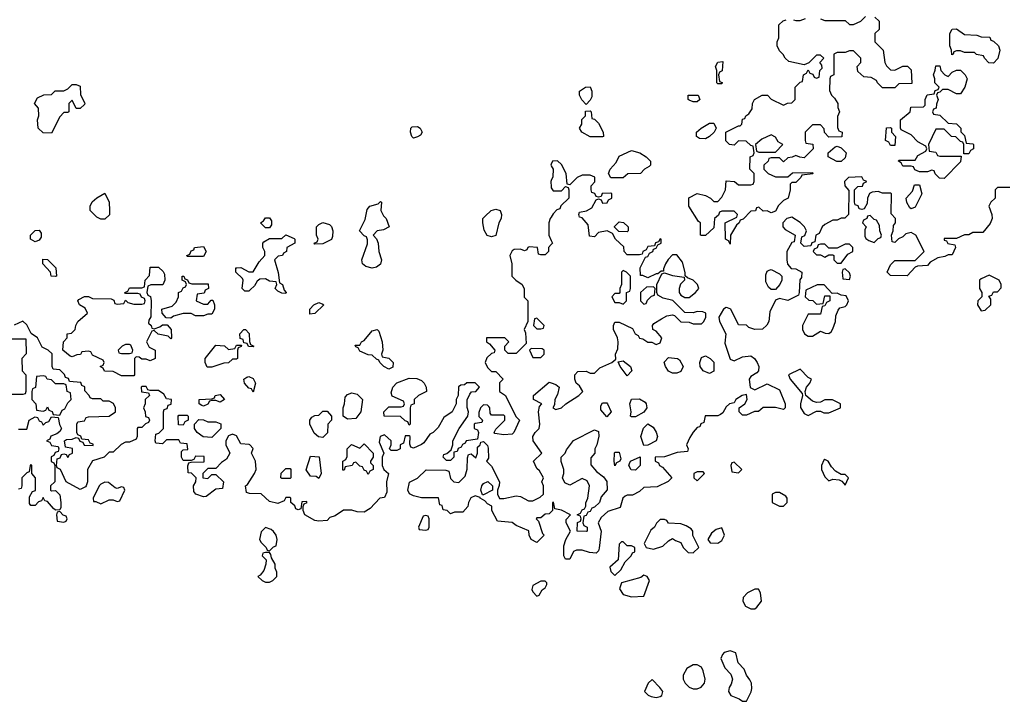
# Model space of a CAD drawing. Header units: inches. Extents: x 2722057 to 2913084, y 892730 to 1030005.
# Tile 84 of 231: x 2767416 to 2772203, y 1005462 to 1008778. Entities that reach past the tile are written whole.
import ezdxf

# ---------------------------------------------------------------- set-up
doc = ezdxf.new("R2010")
doc.units = ezdxf.units.IN
doc.header["$MEASUREMENT"] = 0
doc.layers.add('C7060', color=7, linetype='Continuous')
doc.layers.add('C7070', color=7, linetype='Continuous')

msp = doc.modelspace()

# ---------------------------------------------------------------- linework, layer by layer
at = {"layer": 'C7060', "color": 2, "elevation": 14}
for points in [[(2767690, 1008346), (2767670, 1008386), (2767654, 1008370), (2767654, 1008330), (2767650, 1008326), (2767630, 1008326), (2767610, 1008306), (2767570, 1008226), (2767530, 1008228), (2767506, 1008250), (2767502, 1008290), (2767508, 1008310), (2767507.3, 1008347.3), (2767488, 1008370), (2767502, 1008398), (2767532.7, 1008412.7), (2767570, 1008414), (2767588, 1008432), (2767630, 1008432), (2767650, 1008442), (2767670, 1008462), (2767690, 1008462), (2767710, 1008454), (2767711.6, 1008411.6), (2767731.6, 1008371.6), (2767730, 1008366), (2767710, 1008346)], [(2769330, 1008202), (2769322, 1008210), (2769315.3, 1008230), (2769318, 1008250), (2769324, 1008256), (2769350, 1008258), (2769362, 1008250), (2769372, 1008230), (2769363.6, 1008216.4), (2769350, 1008208)], [(2767810, 1007808), (2767790, 1007818), (2767758, 1007850), (2767758, 1007870), (2767768.7, 1007891.3), (2767790, 1007912), (2767830, 1007934), (2767851, 1007891), (2767852, 1007850), (2767852, 1007828), (2767830, 1007808)], [(2769130, 1007569.2), (2769098, 1007578), (2769082, 1007590), (2769079, 1007610), (2769107.3, 1007687.3), (2769107.3, 1007707.3), (2769102, 1007722), (2769090, 1007726), (2769068, 1007750), (2769094.6, 1007805.4), (2769104.7, 1007855.3), (2769118, 1007870), (2769158, 1007882), (2769170, 1007894), (2769174, 1007890), (2769171.3, 1007850), (2769184.5, 1007824.5), (2769198, 1007810), (2769212, 1007770), (2769184.7, 1007755.3), (2769154, 1007750), (2769134, 1007730), (2769151.1, 1007711.1), (2769158, 1007690), (2769161, 1007650), (2769174.8, 1007610), (2769170, 1007588.7), (2769150, 1007574)], [(2769710, 1007722), (2769688.9, 1007728.9), (2769673.6, 1007753.6), (2769668, 1007790), (2769668, 1007810), (2769678, 1007822), (2769708, 1007850), (2769730, 1007856), (2769752, 1007850), (2769758, 1007830), (2769756, 1007810), (2769746, 1007790), (2769730, 1007728)], [(2768610, 1007766), (2768586, 1007790), (2768600.4, 1007799.6), (2768610, 1007814), (2768630, 1007814), (2768639.6, 1007799.6), (2768639.6, 1007780.4), (2768630, 1007766)], [(2768850, 1007686), (2768848, 1007690), (2768862, 1007698), (2768866, 1007710), (2768858, 1007730), (2768858, 1007770), (2768870, 1007782), (2768889, 1007791), (2768922, 1007782), (2768931.6, 1007771.6), (2768938, 1007750), (2768936.9, 1007723.1), (2768931.1, 1007708.9), (2768890, 1007688)], [(2767490, 1007698), (2767468, 1007710), (2767468, 1007730), (2767490, 1007752), (2767510, 1007754), (2767519.6, 1007739.6), (2767519.6, 1007720.4), (2767510, 1007706)], [(2768710, 1007446), (2768690, 1007448), (2768670, 1007458), (2768658, 1007470), (2768666, 1007490), (2768662, 1007502), (2768630, 1007506), (2768610, 1007518), (2768583.6, 1007516.4), (2768570, 1007506), (2768556.9, 1007483.1), (2768536.9, 1007463.1), (2768530, 1007458), (2768510, 1007458), (2768498, 1007470), (2768502, 1007510), (2768499, 1007519), (2768466, 1007550), (2768466, 1007570), (2768471.6, 1007571.6), (2768490, 1007572), (2768530, 1007551.3), (2768550, 1007552), (2768580.2, 1007599.8), (2768608, 1007630), (2768608, 1007650), (2768598, 1007670), (2768598, 1007690), (2768603.1, 1007696.9), (2768630, 1007714), (2768690, 1007714), (2768710, 1007732), (2768750, 1007714), (2768754, 1007710), (2768754, 1007690), (2768714, 1007670), (2768712, 1007650), (2768698, 1007642), (2768694, 1007630), (2768672.7, 1007627.3), (2768654, 1007610), (2768672.7, 1007547.3), (2768678, 1007498), (2768694, 1007490), (2768702, 1007462), (2768711.6, 1007451.6)], [(2768230, 1007626), (2768228, 1007630), (2768242, 1007638), (2768250, 1007654), (2768262, 1007658), (2768266, 1007670), (2768310, 1007674), (2768322, 1007650), (2768310, 1007626)], [(2767590, 1007528), (2767568, 1007530), (2767566, 1007550), (2767528, 1007590), (2767527.3, 1007612.7), (2767550, 1007612), (2767592, 1007570), (2767594, 1007530)], [(2768070, 1007274), (2768096.4, 1007283.6), (2768110, 1007294), (2768132.7, 1007292.7), (2768152, 1007270), (2768154, 1007230), (2768150, 1007226), (2768138, 1007238), (2768088.4, 1007248.4), (2768070, 1007266), (2768058, 1007262), (2768032, 1007210), (2768044.7, 1007184.7), (2768074, 1007170), (2768074, 1007130), (2768050, 1007118), (2768030, 1007126), (2768010, 1007126), (2767996.4, 1007136.4), (2767982, 1007138), (2767974, 1007130), (2767974, 1007050), (2767970, 1007046), (2767910, 1007046), (2767870, 1007066), (2767827.3, 1007067.3), (2767822, 1007082), (2767806, 1007090), (2767822, 1007098), (2767826, 1007110), (2767822, 1007122), (2767770, 1007146), (2767762, 1007162), (2767750, 1007166), (2767718, 1007162), (2767711.6, 1007148.4), (2767692.7, 1007147.3), (2767670, 1007138), (2767660.4, 1007140.4), (2767626, 1007170), (2767628, 1007210), (2767646, 1007230), (2767646, 1007250), (2767667.3, 1007252.7), (2767686, 1007270), (2767688, 1007290), (2767698, 1007310), (2767746, 1007350), (2767734.6, 1007374.6), (2767706, 1007390), (2767698, 1007410), (2767703.1, 1007416.9), (2767730, 1007432), (2767750, 1007432), (2767770, 1007422), (2767859.6, 1007419.6), (2767872.7, 1007412.7), (2767878, 1007398), (2767890, 1007394), (2767922, 1007398), (2767930, 1007414), (2767942, 1007402), (2767970, 1007394), (2768010, 1007394), (2768022, 1007398), (2768026, 1007410), (2768022, 1007422), (2768007.3, 1007427.3), (2768002, 1007442), (2767990, 1007446), (2767930, 1007446), (2767926, 1007450), (2767942, 1007458), (2767950, 1007474), (2768010, 1007474), (2768022, 1007478), (2768026, 1007510), (2768047.3, 1007532.7), (2768050, 1007574), (2768090, 1007574), (2768112.7, 1007552.7), (2768119.6, 1007539.6), (2768122, 1007510), (2768111.6, 1007488.4), (2768052.7, 1007487.3), (2768038, 1007482), (2768034, 1007450), (2768038, 1007438), (2768051.6, 1007431.6), (2768054, 1007410), (2768052.7, 1007332.7), (2768043.6, 1007316.4), (2768042, 1007302), (2768054, 1007290), (2768058, 1007278)], [(2768252.7, 1007492.7), (2768332.7, 1007492.7), (2768334, 1007470), (2768318, 1007462), (2768312.7, 1007447.3), (2768278, 1007442), (2768274, 1007410), (2768310, 1007394), (2768330, 1007394), (2768347.3, 1007412.7), (2768354, 1007414), (2768362, 1007390), (2768362, 1007370), (2768350, 1007346), (2768330, 1007346), (2768310, 1007338), (2768270, 1007338), (2768250, 1007348), (2768210, 1007348), (2768163.6, 1007336.4), (2768150, 1007326), (2768127.3, 1007327.3), (2768108, 1007350), (2768106, 1007370), (2768156.4, 1007383.6), (2768176.4, 1007403.6), (2768188, 1007430), (2768188.4, 1007451.6), (2768202, 1007458), (2768210, 1007474), (2768222, 1007478), (2768226, 1007490), (2768222, 1007502), (2768206, 1007510), (2768206, 1007530), (2768214, 1007530), (2768218, 1007518), (2768232, 1007512), (2768238, 1007498)], [(2768826, 1007346), (2768826, 1007370), (2768846, 1007390), (2768870, 1007402), (2768890, 1007394), (2768894, 1007390), (2768850, 1007348)], [(2769930, 1007326), (2769918, 1007322), (2769914, 1007290), (2769930, 1007274), (2769950, 1007274), (2769962, 1007278), (2769966, 1007290)], [(2768550, 1007186), (2768527.3, 1007187.3), (2768522, 1007202), (2768506, 1007206), (2768502, 1007222), (2768487.3, 1007227.3), (2768486, 1007250), (2768506, 1007270), (2768514, 1007270), (2768531.6, 1007251.6), (2768532.7, 1007212.7), (2768538, 1007198), (2768554, 1007190)], [(2769210, 1007078), (2769186, 1007090), (2769166, 1007110), (2769162, 1007122), (2769150, 1007126), (2769130, 1007146), (2769110, 1007148), (2769070, 1007166), (2769062, 1007182), (2769050, 1007186), (2769046, 1007194), (2769070, 1007194), (2769078, 1007210), (2769090, 1007218), (2769130, 1007264.7), (2769154, 1007270), (2769162, 1007262), (2769178, 1007210), (2769182, 1007170), (2769174, 1007150), (2769178, 1007138), (2769210, 1007132), (2769232, 1007110), (2769230, 1007088)], [(2767950, 1007198), (2767930, 1007198), (2767914, 1007190), (2767894, 1007170), (2767898, 1007158), (2767910, 1007154), (2767950, 1007154), (2767962, 1007158), (2767966, 1007170), (2767955.3, 1007195.3)], [(2768327.3, 1007087.3), (2768318, 1007110), (2768318, 1007130), (2768370, 1007194), (2768411.6, 1007191.6), (2768430, 1007174), (2768462, 1007178), (2768470, 1007194), (2768494, 1007194), (2768492.7, 1007187.3), (2768478, 1007182), (2768474, 1007170), (2768474, 1007130), (2768470, 1007126), (2768450, 1007126), (2768431.1, 1007108.9), (2768407.3, 1007107.3), (2768350, 1007088)], [(2769902, 1007178), (2769894, 1007170), (2769910, 1007134), (2769950, 1007134), (2769966, 1007150), (2769966, 1007170), (2769956.4, 1007176.4)], [(2767530, 1007046), (2767498, 1007042), (2767491.6, 1006988.4), (2767478, 1006982), (2767474, 1006970), (2767474, 1006930), (2767494, 1006910), (2767498, 1006878), (2767530, 1006874), (2767542, 1006878), (2767550, 1006894), (2767558, 1006878), (2767572.7, 1006872.7), (2767578, 1006858), (2767610, 1006854), (2767622, 1006878), (2767634.6, 1006885.4), (2767650, 1006914), (2767666, 1006930), (2767662, 1006962), (2767646, 1006970), (2767642, 1007002), (2767630, 1007006), (2767590, 1007006), (2767570, 1007026), (2767548.4, 1007028.4), (2767542, 1007042)], [(2768550, 1006966), (2768542, 1006982), (2768530, 1006986), (2768508, 1007010), (2768506, 1007030), (2768520.4, 1007039.6), (2768530, 1007042), (2768550, 1007032), (2768562, 1007010)], [(2769310, 1006806), (2769302, 1006822), (2769290, 1006826), (2769267.3, 1006847.3), (2769188.4, 1006848.4), (2769186, 1006870), (2769210, 1006894), (2769270, 1006894), (2769282, 1006898), (2769286, 1006910), (2769282, 1006922), (2769227.3, 1006947.3), (2769222, 1006962), (2769229.1, 1006990.9), (2769248.9, 1007011.1), (2769310, 1007034), (2769347.3, 1007032.7), (2769370, 1007022), (2769382, 1007010), (2769392, 1006990), (2769394, 1006970), (2769354, 1006950), (2769334, 1006930), (2769334, 1006910), (2769318, 1006902), (2769314, 1006890), (2769314, 1006810)], [(2769010, 1006835.3), (2768988, 1006850), (2768988, 1006890), (2768995.3, 1006910), (2768998, 1006942), (2769010, 1006954), (2769030, 1006962), (2769056, 1006956), (2769082, 1006930), (2769074, 1006870), (2769050, 1006838)], [(2768390, 1006918), (2768370, 1006926), (2768350, 1006926), (2768338, 1006922), (2768330, 1006908), (2768310, 1006898), (2768300.4, 1006900.4), (2768288.4, 1006908.4), (2768288, 1006930), (2768350, 1006934), (2768362, 1006938), (2768366, 1006950), (2768390, 1006954), (2768412, 1006930)], [(2768890, 1006746), (2768868.4, 1006748.4), (2768847.3, 1006767.3), (2768826, 1006810), (2768826, 1006830), (2768836.4, 1006843.6), (2768850, 1006852), (2768870, 1006854), (2768890, 1006874), (2768910, 1006874), (2768932, 1006850), (2768932, 1006830), (2768914, 1006810), (2768911.6, 1006768.4)], [(2768210, 1006806), (2768187.3, 1006807.3), (2768186, 1006850), (2768190, 1006854), (2768230, 1006854), (2768234, 1006850), (2768234, 1006830), (2768218, 1006822)], [(2768330, 1006822), (2768370, 1006822), (2768392.7, 1006812.7), (2768394, 1006790), (2768350, 1006746), (2768308.4, 1006748.4), (2768278, 1006770), (2768266, 1006790), (2768266, 1006810), (2768287.3, 1006832.7), (2768310, 1006832)], [(2769110, 1006566), (2769102, 1006582), (2769090, 1006586), (2769082, 1006602), (2769070, 1006606), (2769050, 1006626), (2769038, 1006622), (2769031.6, 1006608.4), (2768998, 1006602), (2768992.7, 1006587.3), (2768987.3, 1006587.3), (2768986, 1006630), (2769002, 1006638), (2769007.3, 1006652.7), (2769008, 1006690), (2769029.1, 1006710.9), (2769070, 1006694), (2769090, 1006714), (2769134, 1006670), (2769134, 1006650), (2769122, 1006630), (2769122, 1006622), (2769134, 1006610), (2769134, 1006590), (2769118, 1006582)], [(2768870, 1006546), (2768856.4, 1006556.4), (2768830, 1006558), (2768808.4, 1006588.4), (2768830, 1006654), (2768871.6, 1006651.6), (2768882, 1006570)], [(2768690, 1006546), (2768686, 1006550), (2768687.3, 1006572.7), (2768710, 1006594), (2768730, 1006594), (2768734, 1006590), (2768734, 1006550), (2768730, 1006546)], [(2767830, 1006528), (2767810, 1006518), (2767802, 1006510), (2767772, 1006450), (2767774, 1006434), (2767786, 1006434), (2767810, 1006422), (2767850, 1006442), (2767870, 1006442), (2767890, 1006434), (2767902, 1006438), (2767926, 1006490), (2767922, 1006502), (2767910, 1006506), (2767890, 1006498), (2767880.4, 1006500.4), (2767847.3, 1006527.3)], [(2769666, 1006466), (2769658, 1006490), (2769662, 1006510), (2769670, 1006522), (2769691.3, 1006531.3), (2769714, 1006510), (2769714, 1006490), (2769670, 1006466)], [(2767610, 1006386), (2767598, 1006382), (2767594, 1006370), (2767598, 1006338), (2767630, 1006334), (2767642, 1006338), (2767646, 1006350), (2767642, 1006362), (2767627.3, 1006367.3)], [(2769390, 1006366), (2769378, 1006362), (2769354, 1006310), (2769358, 1006298), (2769390, 1006294), (2769402, 1006298), (2769406, 1006310), (2769406, 1006350), (2769402, 1006362)], [(2768610, 1006308), (2768590, 1006286), (2768582, 1006250), (2768590, 1006234), (2768614, 1006210), (2768618, 1006198), (2768630, 1006194), (2768650, 1006214), (2768662, 1006218), (2768668, 1006250), (2768662, 1006270), (2768650, 1006288), (2768638, 1006298)], [(2768630, 1006186), (2768610, 1006186), (2768598, 1006182), (2768594, 1006170), (2768614, 1006150), (2768611.6, 1006128.4), (2768602, 1006098), (2768584.7, 1006075.3), (2768574, 1006070), (2768594, 1006050), (2768610, 1006042), (2768630, 1006042), (2768646, 1006050), (2768666, 1006070), (2768666, 1006090), (2768658, 1006110), (2768658, 1006130), (2768640.4, 1006160.4), (2768636.4, 1006176.4)], [(2769970, 1006046), (2769950, 1006046), (2769910, 1006026), (2769905.4, 1006005.4), (2769910, 1005994), (2769930, 1005974), (2769942, 1005978), (2769956.4, 1006003.6), (2769970, 1006014), (2769978, 1006030), (2769978, 1006038)]]:
    msp.add_lwpolyline(points, close=True, dxfattribs=at)
for points in [[(2770000, 1008075), (2769998, 1008070), (2770000, 1008066.2)], [(2770000, 1007994.9), (2769998, 1007990), (2770000, 1007965.3)], [(2770000, 1007817.6), (2769995.3, 1007810), (2769988, 1007790), (2769988, 1007730), (2770000, 1007703.3)], [(2770000, 1007684), (2769986, 1007670), (2769986, 1007650), (2769970, 1007634), (2769950, 1007634), (2769938, 1007638), (2769934, 1007670), (2769892.7, 1007672.7), (2769886, 1007670), (2769882, 1007658), (2769870, 1007654), (2769850, 1007662), (2769820.4, 1007659.6), (2769810, 1007654), (2769798, 1007630), (2769808, 1007590), (2769808, 1007530), (2769828, 1007510), (2769858, 1007490), (2769868.4, 1007468.4), (2769868, 1007428), (2769886, 1007410), (2769886, 1007310), (2769869, 1007270), (2769875.3, 1007255.3), (2769878, 1007202), (2769830, 1007154), (2769790, 1007154), (2769774, 1007170), (2769774, 1007190), (2769794, 1007210), (2769774, 1007230), (2769686, 1007230), (2769686, 1007210), (2769700.4, 1007200.4), (2769726, 1007170), (2769722, 1007158), (2769710, 1007154), (2769687.3, 1007132.7), (2769678, 1007110), (2769690, 1007086), (2769710, 1007066), (2769730, 1007066), (2769766, 1007030), (2769748.4, 1007011.6), (2769748, 1006970), (2769778, 1006950), (2769827.3, 1006847.3), (2769846, 1006830), (2769818, 1006770), (2769810, 1006762), (2769770, 1006758), (2769725.4, 1006765.4), (2769722, 1006770), (2769730, 1006786), (2769774, 1006830), (2769774, 1006850), (2769770, 1006854), (2769710, 1006854), (2769703.6, 1006863.6), (2769702, 1006890), (2769696.9, 1006896.9), (2769690, 1006902), (2769670, 1006904.7), (2769655.3, 1006890), (2769647.3, 1006867.3), (2769647.3, 1006847.3), (2769666, 1006830), (2769662, 1006818), (2769630, 1006814), (2769626, 1006810), (2769626, 1006790), (2769642, 1006782), (2769646, 1006770), (2769642, 1006738), (2769586, 1006730), (2769582, 1006718), (2769568, 1006712), (2769562, 1006698), (2769547.3, 1006692.7), (2769542, 1006678), (2769526, 1006674), (2769526, 1006650), (2769510, 1006634), (2769490, 1006634), (2769474, 1006650), (2769478, 1006662), (2769492.7, 1006667.3), (2769514, 1006686), (2769522, 1006710), (2769522, 1006730), (2769552, 1006790), (2769594, 1006850), (2769598, 1006870), (2769591.6, 1006891.6), (2769591.6, 1006928.4), (2769603.6, 1006956.4), (2769612.7, 1006967.3), (2769634, 1006970), (2769652, 1006990), (2769630, 1007012), (2769590, 1007012), (2769578, 1007002), (2769560.4, 1006999.6), (2769548.4, 1006991.6), (2769548, 1006950), (2769538, 1006930), (2769538, 1006910), (2769518, 1006870), (2769478, 1006842), (2769450, 1006794), (2769426, 1006770), (2769410, 1006762), (2769380.4, 1006719.6), (2769370, 1006712), (2769330, 1006694), (2769318, 1006698), (2769312.7, 1006712.7), (2769314, 1006750), (2769310, 1006754), (2769290, 1006754), (2769282, 1006718), (2769266, 1006710), (2769266, 1006690), (2769250, 1006682), (2769222, 1006682), (2769214, 1006690), (2769222, 1006710), (2769222, 1006730), (2769190, 1006758), (2769168, 1006750), (2769163.1, 1006723.1), (2769186, 1006670), (2769178, 1006650), (2769178, 1006610), (2769186, 1006590), (2769208, 1006570), (2769199, 1006530), (2769200.4, 1006479.6), (2769190, 1006454), (2769166, 1006450), (2769120.4, 1006399.6), (2769090, 1006382), (2769056.4, 1006383.6), (2769030, 1006391.3), (2768990, 1006391.3), (2768950, 1006364.7), (2768924, 1006356), (2768910, 1006342), (2768870, 1006338), (2768850, 1006342), (2768802, 1006370), (2768794, 1006390), (2768794, 1006410), (2768798, 1006422), (2768814, 1006430), (2768810, 1006434), (2768788, 1006432), (2768782, 1006398), (2768770, 1006394), (2768758, 1006398), (2768752.7, 1006412.7), (2768734, 1006430), (2768734, 1006450), (2768730, 1006454), (2768710, 1006454), (2768702, 1006438), (2768670, 1006424.7), (2768630, 1006434), (2768590, 1006471.3), (2768532.7, 1006472.7), (2768518, 1006478), (2768514, 1006510), (2768523.6, 1006516.4), (2768558, 1006570), (2768564.7, 1006590), (2768562, 1006630), (2768542, 1006670), (2768551.1, 1006691.1), (2768534, 1006710), (2768531.1, 1006711.1), (2768490, 1006714), (2768470, 1006754), (2768450, 1006762), (2768430, 1006754), (2768418, 1006730), (2768418, 1006710), (2768438, 1006670), (2768420.4, 1006639.6), (2768396.4, 1006623.6), (2768370, 1006594), (2768330, 1006594), (2768306, 1006570), (2768306, 1006550), (2768330, 1006546), (2768350, 1006566), (2768370, 1006566), (2768406, 1006530), (2768402, 1006498), (2768370, 1006494), (2768322, 1006458), (2768310, 1006456), (2768272, 1006470), (2768262.8, 1006482.8), (2768261, 1006510), (2768272, 1006530), (2768274, 1006550), (2768251.6, 1006571.6), (2768234, 1006574), (2768232.7, 1006607.3), (2768238, 1006622), (2768250, 1006626), (2768312.7, 1006627.3), (2768312.7, 1006652.7), (2768270, 1006654), (2768262, 1006638), (2768250, 1006634), (2768210, 1006634), (2768202, 1006650), (2768202, 1006678), (2768210, 1006686), (2768232.7, 1006687.3), (2768230, 1006714), (2768198, 1006718), (2768190, 1006734), (2768130, 1006734), (2768110, 1006714), (2768078, 1006718), (2768074, 1006730), (2768078, 1006762), (2768092.7, 1006767.3), (2768114, 1006790), (2768114, 1006870), (2768118, 1006882), (2768132.7, 1006887.3), (2768138, 1006902), (2768152.7, 1006907.3), (2768154, 1006930), (2768130, 1006934), (2768116.9, 1006956.9), (2768090, 1006974), (2768050, 1006974), (2768038, 1006978), (2768030, 1006994), (2768010, 1006994), (2768006, 1006990), (2768007.3, 1006967.3), (2768042, 1006962), (2768046, 1006950), (2768026, 1006930), (2768026, 1006910), (2768018, 1006890), (2768026, 1006870), (2768027.3, 1006847.3), (2768042, 1006842), (2768046, 1006830), (2768042, 1006818), (2768027.3, 1006812.7), (2768010, 1006794), (2767990, 1006794), (2767986, 1006790), (2767986, 1006750), (2767982, 1006738), (2767950, 1006722), (2767930, 1006722), (2767908.4, 1006711.6), (2767870, 1006674), (2767850, 1006674), (2767826, 1006650), (2767768.9, 1006631.1), (2767746, 1006590), (2767746, 1006530), (2767738, 1006510), (2767735.3, 1006504.7), (2767710, 1006492), (2767642, 1006530), (2767614, 1006590), (2767598, 1006598), (2767594, 1006610), (2767598, 1006642), (2767612.7, 1006647.3), (2767618, 1006662), (2767630, 1006666), (2767642, 1006662), (2767650, 1006648), (2767658, 1006662), (2767672, 1006670), (2767672.7, 1006692.7), (2767638, 1006698), (2767634, 1006730), (2767643.6, 1006736.4), (2767670, 1006738), (2767690, 1006746), (2767702, 1006742), (2767707.3, 1006727.3), (2767722, 1006722), (2767728.4, 1006708.4), (2767772.7, 1006707.3), (2767772.7, 1006712.7), (2767758, 1006718), (2767750, 1006734), (2767718, 1006738), (2767712, 1006752), (2767698, 1006758), (2767694, 1006770), (2767694, 1006810), (2767698, 1006822), (2767730, 1006826), (2767738, 1006842), (2767750, 1006846), (2767850, 1006849), (2767882, 1006870), (2767882, 1006890), (2767871.1, 1006911.1), (2767850, 1006922), (2767822, 1006922), (2767810, 1006934), (2767770, 1006934), (2767758, 1006938), (2767754, 1006950), (2767732.7, 1006972.7), (2767731.6, 1006991.6), (2767718, 1006998), (2767712.7, 1007012.7), (2767658, 1007018), (2767652.7, 1007032.7), (2767638, 1007038), (2767632.7, 1007052.7), (2767610, 1007074), (2767578, 1007078), (2767574, 1007090), (2767572.7, 1007152.7), (2767554, 1007170), (2767524.7, 1007184.7), (2767502, 1007230), (2767471.6, 1007251.6), (2767450, 1007294), (2767430, 1007312), (2767388, 1007292)], [(2767350, 1007226), (2767446, 1007226), (2767447.3, 1007152.7), (2767426, 1007130), (2767428, 1007070), (2767446, 1007050), (2767446, 1006970), (2767442, 1006958), (2767430, 1006954), (2767370, 1006954)], [(2770000, 1006384), (2769990, 1006374), (2769970, 1006372), (2769950, 1006354), (2769930, 1006354), (2769926, 1006350), (2769938, 1006338), (2769958, 1006278), (2769966, 1006270), (2769930, 1006234), (2769902, 1006250), (2769892, 1006270), (2769891.3, 1006291.3), (2769830, 1006318), (2769810, 1006331.3), (2769738, 1006338), (2769712, 1006390), (2769712, 1006412), (2769690, 1006422), (2769676.9, 1006436.9), (2769654, 1006450), (2769654, 1006454), (2769630, 1006462), (2769608.7, 1006451.3), (2769598, 1006430), (2769595.3, 1006410), (2769570, 1006382), (2769530, 1006382), (2769510, 1006374), (2769494, 1006390), (2769474, 1006394), (2769470, 1006414), (2769458, 1006418), (2769451.6, 1006451.6), (2769370, 1006452), (2769330, 1006462), (2769311.6, 1006471.6), (2769302, 1006490), (2769311.6, 1006528.4), (2769350, 1006548), (2769391.6, 1006588.4), (2769487.3, 1006587.3), (2769502, 1006582), (2769510, 1006546), (2769526, 1006530), (2769550, 1006526), (2769582, 1006558), (2769591.6, 1006591.6), (2769592.7, 1006647.3), (2769598, 1006662), (2769610, 1006666), (2769632.7, 1006647.3), (2769642, 1006670), (2769642, 1006698), (2769654, 1006710), (2769658, 1006722), (2769670, 1006726), (2769690, 1006706), (2769693.6, 1006693.6), (2769695.3, 1006644.7), (2769686, 1006630), (2769710, 1006606), (2769748, 1006530), (2769747.3, 1006512.7), (2769738, 1006490), (2769738, 1006470), (2769748, 1006448), (2769770, 1006448), (2769830, 1006462), (2769850, 1006458), (2769890, 1006438), (2769910, 1006438), (2769945.4, 1006454.6), (2769962, 1006470), (2769962, 1006510), (2769954, 1006530), (2769962, 1006550), (2769943.6, 1006583.6), (2769930, 1006594), (2769914, 1006630), (2769954, 1006670), (2769912, 1006730), (2769911.3, 1006750), (2769922, 1006770), (2769942, 1006790), (2769944.7, 1006810), (2769938, 1006870), (2769943.6, 1006896.4), (2769954, 1006910), (2769914, 1006930), (2769914, 1006950), (2769990, 1007015.3), (2770000, 1007011.7)], [(2767410, 1006786), (2767450, 1006786), (2767462, 1006830), (2767490, 1006846), (2767502, 1006842), (2767510, 1006826), (2767522, 1006822), (2767530, 1006806), (2767542, 1006818), (2767556.9, 1006823.1), (2767570, 1006846), (2767602, 1006842), (2767608.4, 1006808.4), (2767618, 1006790), (2767610, 1006774), (2767596.4, 1006763.6), (2767567.3, 1006752.7), (2767562, 1006738), (2767546, 1006730), (2767562, 1006722), (2767570, 1006706), (2767602, 1006702), (2767606, 1006690), (2767602, 1006678), (2767587.3, 1006672.7), (2767582, 1006658), (2767568, 1006652), (2767568.4, 1006628.4), (2767582, 1006622), (2767586, 1006610), (2767586, 1006530), (2767566, 1006510), (2767566, 1006490), (2767570, 1006486), (2767590, 1006488), (2767610, 1006466), (2767615.3, 1006430), (2767615.3, 1006404.7), (2767610, 1006394), (2767590, 1006392), (2767579.6, 1006399.6), (2767550, 1006434), (2767538, 1006438), (2767530, 1006454), (2767522, 1006438), (2767507.3, 1006432.7), (2767490, 1006414), (2767470, 1006414), (2767463.6, 1006423.6), (2767463.6, 1006456.4), (2767478, 1006482), (2767492, 1006488), (2767492, 1006550), (2767474, 1006570), (2767474, 1006610), (2767470, 1006614), (2767466, 1006610), (2767462, 1006578), (2767450, 1006574), (2767426, 1006550), (2767426, 1006510), (2767422, 1006498), (2767410, 1006494)]]:
    msp.add_lwpolyline(points, dxfattribs=at)
at = {"layer": 'C7070', "color": 2, "elevation": 14}
for points in [[(2771574, 1008790), (2771594, 1008770), (2771594, 1008730), (2771574, 1008710), (2771574, 1008670), (2771614, 1008630), (2771622, 1008570), (2771630, 1008554), (2771650, 1008534), (2771670, 1008532), (2771710, 1008552), (2771731.6, 1008551.6), (2771750, 1008534), (2771752.7, 1008467.3), (2771690, 1008466), (2771670, 1008446), (2771610, 1008446), (2771586, 1008470), (2771582, 1008482), (2771556.4, 1008496.4), (2771520.4, 1008500.4), (2771490, 1008526), (2771488, 1008550), (2771506, 1008570), (2771506, 1008590), (2771470, 1008626), (2771450, 1008626), (2771430, 1008618), (2771390, 1008618), (2771374, 1008610), (2771374, 1008510), (2771358, 1008502), (2771354, 1008490), (2771352.7, 1008432.7), (2771362, 1008410), (2771376.9, 1008396.9), (2771394, 1008370), (2771394, 1008350), (2771402, 1008330), (2771392.7, 1008307.3), (2771392.7, 1008252.7), (2771398, 1008238), (2771414, 1008230), (2771412.7, 1008207.3), (2771350, 1008206), (2771328.4, 1008228.4), (2771327.3, 1008247.3), (2771310, 1008266), (2771270, 1008266), (2771234, 1008230), (2771234, 1008190), (2771238, 1008178), (2771272, 1008172), (2771274, 1008150), (2771230, 1008106), (2771208.4, 1008108.4), (2771190, 1008118), (2771171.6, 1008108.4), (2771150, 1008106), (2771130, 1008086), (2771110, 1008106), (2771070, 1008106), (2771058, 1008102), (2771054, 1008090), (2771034, 1008070), (2771034, 1008050), (2771054, 1008030), (2771090, 1008014), (2771150, 1008014), (2771172.7, 1008032.7), (2771270, 1008034), (2771271.6, 1008028.4), (2771218, 1008022), (2771214, 1008010), (2771190, 1007986), (2771170, 1007986), (2771162, 1007978), (2771162, 1007950), (2771152, 1007910), (2771130, 1007898), (2771105.4, 1007874.6), (2771090, 1007846), (2771070, 1007838), (2771050, 1007848), (2771030, 1007846), (2771010, 1007866), (2770998, 1007862), (2770992.7, 1007847.3), (2770970, 1007846), (2770932.7, 1007807.3), (2770918, 1007802), (2770914, 1007790), (2770901, 1007779), (2770872, 1007730), (2770870, 1007686), (2770862, 1007702), (2770848, 1007710), (2770846, 1007790), (2770902, 1007818), (2770906, 1007830), (2770890, 1007846), (2770830, 1007846), (2770818, 1007842), (2770812.7, 1007827.3), (2770794, 1007810), (2770790, 1007766), (2770750, 1007728), (2770730, 1007728), (2770726, 1007730), (2770726, 1007790), (2770716.4, 1007796.4), (2770668.7, 1007870), (2770668.4, 1007911.6), (2770710, 1007932), (2770750, 1007922), (2770774, 1007910), (2770790, 1007894), (2770810, 1007894), (2770830, 1007914), (2770848, 1007950), (2770850, 1007994), (2770891.6, 1007991.6), (2770910, 1007974), (2770970, 1007974), (2770982, 1007978), (2770986, 1007990), (2770986, 1008030), (2770966, 1008050), (2770968, 1008110), (2770982, 1008118), (2770986, 1008130), (2770982, 1008162), (2770970, 1008166), (2770947.3, 1008187.3), (2770910, 1008188), (2770890, 1008168), (2770866, 1008170), (2770848.9, 1008188.9), (2770848.7, 1008231.3), (2770910, 1008262), (2770918, 1008262), (2770926, 1008270), (2770930, 1008294), (2770942, 1008298), (2770946, 1008310), (2770960.4, 1008319.6), (2770976.4, 1008343.6), (2770978, 1008370), (2770988, 1008390), (2771026, 1008410), (2771051, 1008411), (2771070, 1008392), (2771130, 1008362), (2771148.4, 1008371.6), (2771170, 1008374), (2771186, 1008390), (2771186, 1008450), (2771210, 1008474), (2771222, 1008478), (2771226, 1008510), (2771242, 1008518), (2771250, 1008534), (2771258, 1008518), (2771272.7, 1008512.7), (2771278, 1008498), (2771290, 1008494), (2771302, 1008498), (2771306, 1008530), (2771318, 1008542), (2771316.4, 1008556.4), (2771306, 1008570), (2771326, 1008590), (2771310, 1008606), (2771290, 1008606), (2771252.7, 1008567.3), (2771230, 1008558), (2771155.3, 1008575.3), (2771138, 1008590), (2771128.4, 1008608.4), (2771110, 1008626), (2771098, 1008650), (2771098, 1008670), (2771106, 1008690), (2771107.3, 1008752.7), (2771127.3, 1008772.7), (2771142, 1008778)], [(2771178, 1008778), (2771190, 1008774), (2771210, 1008774), (2771236.4, 1008783.6)], [(2771310, 1008782), (2771330, 1008774), (2771430, 1008774), (2771450, 1008754), (2771470, 1008754), (2771506, 1008770), (2771527.3, 1008792.7)], [(2770000, 1007011.7), (2770023.1, 1007003.1), (2770038, 1006990), (2770030, 1006954), (2770018, 1006930), (2770016.4, 1006903.6), (2770008, 1006890), (2770022, 1006882), (2770050, 1006889), (2770070.7, 1006909.3), (2770134, 1006950), (2770154, 1006970), (2770136.9, 1006996.9), (2770122, 1007010), (2770114, 1007030), (2770114, 1007050), (2770130, 1007066), (2770170, 1007068), (2770190, 1007058), (2770210, 1007058), (2770236, 1007084), (2770294, 1007110), (2770314, 1007126), (2770312, 1007150), (2770323.6, 1007176.4), (2770324.7, 1007210), (2770322, 1007230), (2770302, 1007270), (2770302, 1007290), (2770310, 1007306), (2770330, 1007306), (2770395.3, 1007275.3), (2770408, 1007250), (2770422, 1007242), (2770429.4, 1007229.4), (2770445.2, 1007225.2), (2770470, 1007209), (2770488.7, 1007208.7), (2770510, 1007198), (2770530, 1007206), (2770538, 1007230), (2770510, 1007262), (2770494, 1007270), (2770492, 1007290), (2770499.6, 1007300.4), (2770536.9, 1007323.1), (2770562.8, 1007337.2), (2770590, 1007342), (2770599, 1007339), (2770630, 1007308), (2770670, 1007306), (2770690, 1007298), (2770730, 1007298), (2770742, 1007310), (2770752, 1007330), (2770752, 1007350), (2770736.9, 1007356.9), (2770710, 1007358), (2770690, 1007352), (2770650, 1007354), (2770591.3, 1007411.3), (2770543.6, 1007423.6), (2770518, 1007438), (2770514, 1007450), (2770514, 1007490), (2770538, 1007542), (2770550, 1007546), (2770590, 1007534), (2770646, 1007526), (2770648, 1007510), (2770629.2, 1007490.8), (2770622, 1007470), (2770622, 1007450), (2770630, 1007438), (2770650, 1007426), (2770670, 1007426), (2770702, 1007450), (2770718, 1007470), (2770711.3, 1007490), (2770690.7, 1007510.7), (2770662, 1007522), (2770652, 1007532), (2770652, 1007548), (2770638, 1007598), (2770610, 1007634), (2770590, 1007634), (2770568.9, 1007611.1), (2770555.3, 1007590), (2770546, 1007566), (2770546, 1007554), (2770534, 1007554), (2770518, 1007542), (2770510, 1007542), (2770470, 1007522), (2770446, 1007534), (2770434, 1007534), (2770432, 1007570), (2770458, 1007622), (2770470, 1007626), (2770478, 1007642), (2770494, 1007650), (2770498, 1007662), (2770510, 1007666), (2770518, 1007682), (2770534, 1007690), (2770534, 1007710), (2770530, 1007712), (2770522, 1007698), (2770507.3, 1007692.7), (2770502, 1007678), (2770470, 1007674), (2770462, 1007658), (2770446, 1007650), (2770442, 1007638), (2770430, 1007634), (2770370, 1007634), (2770354, 1007650), (2770352.7, 1007672.7), (2770312, 1007710), (2770298, 1007738), (2770271.6, 1007751.6), (2770230, 1007742), (2770210, 1007722), (2770185.4, 1007725.4), (2770179.6, 1007779.6), (2770150, 1007814), (2770138, 1007818), (2770134, 1007830), (2770138, 1007842), (2770171.6, 1007848.4), (2770196.9, 1007863.1), (2770218, 1007902), (2770230, 1007906), (2770242, 1007902), (2770250, 1007886), (2770272.7, 1007887.3), (2770278, 1007902), (2770294, 1007910), (2770294, 1007930), (2770290, 1007934), (2770248, 1007932), (2770242, 1007918), (2770230, 1007914), (2770218, 1007918), (2770212.7, 1007932.7), (2770198, 1007938), (2770194, 1007950), (2770194, 1007970), (2770211.6, 1007988.4), (2770212, 1008012), (2770190, 1008022), (2770150, 1008022), (2770126, 1008010), (2770090, 1007974), (2770078, 1007978), (2770072, 1008030), (2770050, 1008074), (2770030, 1008092), (2770006, 1008090), (2770000, 1008075)], [(2770000, 1008066.2), (2770008.7, 1008050), (2770007.3, 1008012.7), (2770000, 1007994.9)], [(2772230, 1007962), (2772170, 1007962), (2772158, 1007950), (2772158, 1007910), (2772138, 1007890), (2772128, 1007870), (2772142, 1007830), (2772144, 1007810), (2772133.6, 1007786.4), (2772098, 1007742), (2772050, 1007742), (2772030, 1007732), (2772008.9, 1007731.1), (2771970, 1007714), (2771910, 1007714), (2771910, 1007706), (2771922, 1007702), (2771928.4, 1007688.4), (2771962, 1007682), (2771966, 1007670), (2771950, 1007634), (2771930, 1007634), (2771914.6, 1007625.4), (2771880.4, 1007619.6), (2771842, 1007598), (2771830, 1007582), (2771780.4, 1007579.6), (2771770, 1007574), (2771730, 1007532), (2771650, 1007534), (2771634, 1007550), (2771650, 1007586), (2771670, 1007606), (2771770, 1007606), (2771814, 1007650), (2771772, 1007730), (2771750, 1007742), (2771724, 1007736), (2771710, 1007722), (2771688, 1007712), (2771670, 1007694), (2771658, 1007698), (2771654, 1007730), (2771662, 1007750), (2771663.6, 1007776.4), (2771674, 1007790), (2771674, 1007810), (2771652.7, 1007832.7), (2771654, 1007930), (2771650, 1007934), (2771610, 1007934), (2771590, 1007942), (2771560.4, 1007939.6), (2771548, 1007932), (2771538, 1007910), (2771536.4, 1007883.6), (2771522, 1007858), (2771510, 1007854), (2771498, 1007858), (2771492, 1007872), (2771478, 1007878), (2771474, 1007890), (2771474, 1007950), (2771490, 1007966), (2771512.7, 1007967.3), (2771518, 1007982), (2771534, 1007990), (2771518, 1007998), (2771510, 1008014), (2771446, 1008010), (2771426, 1007990), (2771428, 1007970), (2771447.3, 1007947.3), (2771446, 1007830), (2771427.3, 1007812.7), (2771410, 1007812), (2771390, 1007802), (2771370, 1007802), (2771330, 1007782), (2771318, 1007770), (2771302, 1007738), (2771286, 1007730), (2771282, 1007698), (2771267.3, 1007692.7), (2771262, 1007678), (2771230, 1007674), (2771214, 1007690), (2771218, 1007722), (2771232.7, 1007727.3), (2771242, 1007750), (2771232, 1007770), (2771210, 1007792), (2771170, 1007818), (2771146, 1007810), (2771126, 1007790), (2771126, 1007770), (2771138, 1007758), (2771186, 1007730), (2771182, 1007698), (2771170, 1007694), (2771146, 1007650), (2771146, 1007610), (2771148.4, 1007588.4), (2771167.3, 1007567.3), (2771190, 1007566), (2771218, 1007550), (2771216.4, 1007523.6), (2771208, 1007512), (2771206, 1007450), (2771202, 1007438), (2771150, 1007412), (2771110, 1007422), (2771090, 1007414), (2771063.1, 1007356.9), (2771058, 1007310), (2771048.7, 1007291.3), (2771028, 1007272), (2770990, 1007271.3), (2770961, 1007281), (2770950, 1007291.3), (2770910, 1007294), (2770874, 1007370), (2770856.9, 1007376.9), (2770850, 1007378), (2770838, 1007370), (2770815.3, 1007330), (2770818, 1007310), (2770849, 1007250), (2770844.7, 1007204.7), (2770870, 1007126), (2770890, 1007118), (2770930, 1007138), (2770970, 1007142), (2770989.1, 1007129.1), (2771002, 1007110), (2771008.7, 1007090), (2771008, 1007070), (2771000.4, 1007059.6), (2770970, 1007042), (2770962, 1007030), (2770968, 1006988), (2770990, 1006978), (2771050, 1007006), (2771110, 1006978), (2771138, 1006910), (2771138, 1006890), (2771130, 1006882), (2771090, 1006892), (2771030, 1006892), (2771007.3, 1006872.7), (2770988.4, 1006871.6), (2770950, 1006854), (2770930, 1006854), (2770914, 1006870), (2770914, 1006890), (2770942, 1006910), (2770952, 1006930), (2770950, 1006954), (2770928, 1006950), (2770898, 1006930), (2770890, 1006914), (2770866, 1006910), (2770850, 1006894), (2770834.6, 1006865.4), (2770823.1, 1006856.9), (2770810, 1006851.3), (2770748.9, 1006851.1), (2770742, 1006818), (2770728, 1006812), (2770722, 1006798), (2770710, 1006794), (2770690, 1006772), (2770674.6, 1006745.4), (2770658, 1006710), (2770666, 1006690), (2770662, 1006678), (2770612.7, 1006672.7), (2770550, 1006652), (2770506, 1006650), (2770506, 1006630), (2770522, 1006622), (2770526, 1006610), (2770540.4, 1006600.4), (2770586, 1006550), (2770568.4, 1006531.6), (2770515.3, 1006504.7), (2770450, 1006502), (2770430, 1006482), (2770395.3, 1006464.7), (2770370, 1006464.7), (2770360.2, 1006459.8), (2770348.7, 1006450), (2770335.1, 1006404.9), (2770274.6, 1006385.4), (2770243.1, 1006356.9), (2770228, 1006330), (2770242, 1006290), (2770233.2, 1006206.8), (2770230, 1006194), (2770218, 1006182), (2770185.4, 1006185.4), (2770150, 1006198), (2770123.1, 1006196.9), (2770108.9, 1006191.1), (2770090, 1006154), (2770070, 1006154), (2770062, 1006170), (2770062, 1006218), (2770071.3, 1006250), (2770094, 1006290), (2770072, 1006330), (2770072.7, 1006347.3), (2770094, 1006370), (2770050, 1006392), (2770018, 1006398), (2770011.6, 1006431.6), (2770006, 1006430), (2770006, 1006390), (2770000, 1006384)], [(2770000, 1007965.3), (2770000.4, 1007960.4), (2770010, 1007946), (2770050, 1007946), (2770070, 1007966), (2770082, 1007962), (2770086, 1007950), (2770086, 1007910), (2770047.3, 1007872.7), (2770042, 1007858), (2770027.3, 1007852.7), (2770010, 1007834), (2770000, 1007817.6)], [(2770000, 1007703.3), (2770006, 1007690), (2770000, 1007684)]]:
    msp.add_lwpolyline(points, dxfattribs=at)
for points in [[(2772150, 1008566), (2772127.3, 1008567.3), (2772106, 1008590), (2772102, 1008602), (2772068.4, 1008608.4), (2772058, 1008618), (2772010, 1008618), (2771990, 1008626), (2771970, 1008626), (2771958, 1008622), (2771954, 1008610), (2771947.3, 1008607.3), (2771946, 1008630), (2771938, 1008650), (2771938, 1008710), (2771948.9, 1008731.1), (2771970, 1008734), (2772010, 1008706), (2772070, 1008702), (2772090, 1008694), (2772132.7, 1008692.7), (2772138, 1008678), (2772150, 1008674), (2772174, 1008650), (2772182, 1008630), (2772171.6, 1008588.4)], [(2770810, 1008466), (2770806, 1008470), (2770806, 1008530), (2770798, 1008550), (2770810, 1008572), (2770834, 1008574), (2770831.6, 1008528.4), (2770818, 1008522), (2770814, 1008510), (2770818, 1008478), (2770831.6, 1008471.6), (2770830, 1008466)], [(2771930, 1008502), (2771950, 1008522), (2771970, 1008532), (2771990, 1008532), (2772012, 1008510), (2772022, 1008490), (2772011.3, 1008450), (2771990, 1008418), (2771970, 1008418), (2771930, 1008438), (2771902, 1008438), (2771890, 1008426), (2771878, 1008422), (2771874, 1008410), (2771882, 1008390), (2771872.7, 1008367.3), (2771872, 1008348), (2771858, 1008342), (2771854, 1008330), (2771858, 1008318), (2771890, 1008314), (2771930, 1008274), (2771971.1, 1008271.1), (2771990.9, 1008250.9), (2771992, 1008232), (2772010, 1008214), (2772018, 1008178), (2772050, 1008174), (2772054, 1008170), (2772054, 1008150), (2772038, 1008142), (2772030, 1008126), (2772006, 1008126), (2772006, 1008170), (2772002, 1008182), (2771990, 1008186), (2771967.3, 1008207.3), (2771946, 1008210), (2771910, 1008246), (2771870, 1008246), (2771834, 1008170), (2771838, 1008138), (2771870, 1008134), (2771878, 1008118), (2771890, 1008114), (2771994, 1008114), (2771990, 1008086), (2771910, 1008006), (2771887.3, 1008007.3), (2771867.3, 1008027.3), (2771862, 1008042), (2771850, 1008046), (2771830, 1008038), (2771790, 1008038), (2771768, 1008048), (2771762, 1008062), (2771750, 1008066), (2771710, 1008066), (2771702, 1008082), (2771688, 1008090), (2771690, 1008094), (2771770, 1008094), (2771783.1, 1008116.9), (2771822, 1008138), (2771826, 1008150), (2771822, 1008162), (2771783.1, 1008183.1), (2771750, 1008218), (2771702, 1008242), (2771698, 1008250), (2771698, 1008290), (2771746, 1008330), (2771748.4, 1008351.6), (2771810, 1008354), (2771818, 1008362), (2771818, 1008390), (2771827.3, 1008412.7), (2771862, 1008418), (2771867.3, 1008432.7), (2771882, 1008438), (2771886, 1008450), (2771866, 1008470), (2771866, 1008490), (2771858, 1008510), (2771867.3, 1008532.7), (2771870, 1008554), (2771890, 1008554), (2771894, 1008530), (2771914, 1008510)], [(2770170, 1008366), (2770148.4, 1008388.4), (2770138, 1008410), (2770138, 1008430), (2770166, 1008450), (2770190, 1008452), (2770198, 1008430), (2770196.9, 1008403.1), (2770190, 1008386)], [(2770690, 1008378), (2770670, 1008386), (2770666, 1008390), (2770666, 1008410), (2770714, 1008410), (2770722, 1008390), (2770710, 1008378)], [(2770250, 1008208), (2770190, 1008208.7), (2770148, 1008230), (2770138, 1008250), (2770148, 1008270), (2770148.4, 1008291.6), (2770166, 1008310), (2770167.3, 1008332.7), (2770190, 1008334), (2770194, 1008330), (2770198, 1008298), (2770210, 1008294), (2770230, 1008274), (2770252, 1008230), (2770254, 1008210)], [(2770750, 1008199), (2770720.4, 1008200.4), (2770706, 1008210), (2770706, 1008230), (2770729.1, 1008250.9), (2770770, 1008274), (2770790, 1008274), (2770802, 1008250), (2770792, 1008230), (2770770, 1008209)], [(2771650, 1008166), (2771642, 1008182), (2771626, 1008190), (2771630, 1008252), (2771650, 1008254), (2771654, 1008250), (2771654, 1008230), (2771674, 1008210), (2771670, 1008166)], [(2771070, 1008218), (2771023.6, 1008196.4), (2770994, 1008170), (2770998, 1008138), (2771010, 1008134), (2771090, 1008134), (2771126, 1008170), (2771103.1, 1008183.1), (2771090, 1008206)], [(2771410, 1008088), (2771388.4, 1008088.4), (2771346, 1008110), (2771346, 1008130), (2771380.4, 1008159.6), (2771390, 1008162), (2771410, 1008154), (2771434, 1008130), (2771430, 1008106)], [(2770290, 1008008), (2770278, 1008030), (2770286, 1008050), (2770316.4, 1008083.6), (2770330, 1008114), (2770390, 1008142), (2770430.8, 1008130.8), (2770462, 1008110), (2770482, 1008090), (2770482, 1008070), (2770476.9, 1008063.1), (2770454, 1008050), (2770434, 1008030), (2770372.7, 1008027.3), (2770350, 1008008)], [(2771750, 1007858), (2771743.1, 1007863.1), (2771728.4, 1007888.4), (2771726, 1007910), (2771756.4, 1007943.6), (2771766, 1007974), (2771790, 1007974), (2771802, 1007930), (2771770, 1007866)], [(2771550, 1007826), (2771538, 1007822), (2771534, 1007810), (2771518, 1007802), (2771514, 1007790), (2771532, 1007770), (2771524.7, 1007755.3), (2771524.7, 1007724.7), (2771530, 1007714), (2771543.6, 1007703.6), (2771570, 1007694), (2771590, 1007714), (2771602, 1007718), (2771606, 1007730), (2771598, 1007750), (2771596.4, 1007776.4), (2771582, 1007802), (2771570, 1007806)], [(2770370, 1007746), (2770328, 1007748), (2770308, 1007768), (2770308.4, 1007771.6), (2770330, 1007794), (2770351.6, 1007791.6), (2770374, 1007770), (2770374, 1007750)], [(2771450, 1007686), (2771430, 1007686), (2771390, 1007666), (2771350, 1007666), (2771330, 1007686), (2771310, 1007686), (2771298, 1007682), (2771292.7, 1007667.3), (2771278, 1007662), (2771274, 1007650), (2771290, 1007634), (2771310, 1007634), (2771330, 1007622), (2771350, 1007634), (2771370, 1007634), (2771374, 1007630), (2771374, 1007610), (2771390, 1007594), (2771410, 1007594), (2771442, 1007638), (2771466, 1007650), (2771466, 1007670)], [(2770350, 1007558), (2770342, 1007550), (2770342, 1007490), (2770334, 1007470), (2770334, 1007450), (2770330, 1007446), (2770310, 1007446), (2770294, 1007430), (2770310, 1007402), (2770330, 1007402), (2770350, 1007394), (2770366, 1007410), (2770366, 1007450), (2770382, 1007458), (2770386, 1007470), (2770386, 1007530), (2770366, 1007550)], [(2771070, 1007466), (2771056.4, 1007476.4), (2771043.1, 1007503.1), (2771043.1, 1007536.9), (2771050, 1007554), (2771060.4, 1007559.6), (2771070, 1007562), (2771110, 1007542), (2771122, 1007530), (2771122, 1007510), (2771112, 1007490), (2771090, 1007466)], [(2771430, 1007566), (2771418, 1007562), (2771414, 1007550), (2771418, 1007518), (2771450, 1007514), (2771455.3, 1007530), (2771450, 1007546)], [(2772130, 1007535.3), (2772090, 1007518), (2772082, 1007510), (2772082, 1007470), (2772094, 1007450), (2772094, 1007430), (2772074, 1007410), (2772072, 1007390), (2772090, 1007362), (2772110, 1007364.7), (2772138, 1007390), (2772138, 1007418), (2772127.3, 1007432.7), (2772142, 1007438), (2772150, 1007454), (2772170, 1007454), (2772187.3, 1007472.7), (2772188, 1007490), (2772178, 1007510)], [(2771327.3, 1007487.3), (2771292.7, 1007487.3), (2771238, 1007462), (2771234, 1007430), (2771252.7, 1007412.7), (2771271.6, 1007411.6), (2771290, 1007394), (2771322, 1007398), (2771330, 1007434), (2771354, 1007434), (2771354, 1007410), (2771338, 1007402), (2771330, 1007386), (2771318, 1007382), (2771310, 1007346), (2771250, 1007346), (2771222, 1007290), (2771222, 1007270), (2771232, 1007250), (2771250, 1007238), (2771270, 1007238), (2771310, 1007262), (2771332.7, 1007252.7), (2771350, 1007252), (2771360.4, 1007259.6), (2771370, 1007274), (2771382, 1007310), (2771383.1, 1007336.9), (2771394.6, 1007365.4), (2771404, 1007376), (2771430, 1007382), (2771438, 1007390), (2771446, 1007410), (2771434.6, 1007434.6), (2771410, 1007438), (2771390, 1007448), (2771366, 1007446)], [(2770498, 1007478), (2770463.6, 1007476.4), (2770434, 1007450), (2770434, 1007410), (2770450, 1007394), (2770462, 1007398), (2770467.3, 1007412.7), (2770487.3, 1007432.7), (2770502, 1007438), (2770506, 1007470)], [(2770370, 1007046), (2770335.3, 1007090), (2770326, 1007114), (2770350, 1007118), (2770384.7, 1007090), (2770392, 1007070)], [(2770590, 1007058), (2770570, 1007068), (2770555.3, 1007090), (2770548.4, 1007111.6), (2770570, 1007134), (2770614, 1007130), (2770623.6, 1007123.6), (2770642, 1007090), (2770630, 1007066), (2770610, 1007058)], [(2770770, 1007057.2), (2770739, 1007070), (2770724, 1007090), (2770722, 1007110), (2770730, 1007134), (2770750, 1007142), (2770772, 1007130), (2770790, 1007112), (2770790, 1007068.7)], [(2771210, 1007078), (2771154, 1007050), (2771162, 1007030), (2771219.6, 1006959.6), (2771222, 1006950), (2771211.3, 1006910), (2771211.6, 1006891.6), (2771230, 1006862), (2771250, 1006852), (2771290, 1006874), (2771310, 1006874), (2771325.4, 1006865.4), (2771350, 1006864.7), (2771406, 1006890), (2771406, 1006910), (2771368.4, 1006928.4), (2771330, 1006928.7), (2771310, 1006918), (2771290, 1006915.3), (2771270, 1006922), (2771238, 1006950), (2771235.3, 1006970), (2771242, 1006990), (2771258, 1007010), (2771266, 1007030), (2771250, 1007038)], [(2770270, 1006846), (2770240.4, 1006880.4), (2770240.4, 1006899.6), (2770250, 1006914), (2770270, 1006914), (2770274, 1006910), (2770292, 1006870)], [(2770390, 1006846), (2770386, 1006850), (2770388, 1006870), (2770382, 1006910), (2770390, 1006932), (2770430, 1006934), (2770456.9, 1006916.9), (2770462, 1006910), (2770464.7, 1006890), (2770450, 1006868), (2770410, 1006846)], [(2770450, 1006706), (2770435.3, 1006750), (2770449, 1006791), (2770470, 1006811.3), (2770496, 1006796), (2770510.7, 1006770.7), (2770516, 1006750), (2770510.7, 1006729.3), (2770470, 1006708)], [(2770170, 1006288), (2770126, 1006290), (2770128, 1006332), (2770142, 1006338), (2770146, 1006350), (2770142, 1006362), (2770126, 1006370), (2770142, 1006378), (2770150, 1006394), (2770162, 1006398), (2770168, 1006412), (2770168, 1006428), (2770178, 1006450), (2770186, 1006510), (2770175.3, 1006535.3), (2770150, 1006546), (2770090, 1006514), (2770065.6, 1006525.6), (2770055.3, 1006550), (2770062, 1006570), (2770062, 1006590), (2770048.9, 1006628.9), (2770048.7, 1006650), (2770068, 1006670), (2770074.6, 1006685.4), (2770108.9, 1006731.1), (2770210, 1006782), (2770230, 1006774), (2770231.1, 1006751.1), (2770222, 1006710), (2770212, 1006690), (2770212, 1006670), (2770192.7, 1006647.3), (2770192.7, 1006612.7), (2770219.6, 1006579.6), (2770254.4, 1006554.4), (2770270.9, 1006530.9), (2770271.6, 1006491.6), (2770243.6, 1006456.4), (2770234, 1006430), (2770210, 1006406), (2770198, 1006402), (2770190, 1006386), (2770178, 1006382), (2770170, 1006366), (2770158, 1006362), (2770154, 1006330), (2770158, 1006318), (2770174, 1006310), (2770174, 1006290)], [(2770310, 1006608), (2770306, 1006630), (2770308, 1006670), (2770310, 1006674), (2770330, 1006674), (2770338, 1006642), (2770334, 1006630), (2770318, 1006622)], [(2770410, 1006586), (2770388.7, 1006588.7), (2770378, 1006610), (2770380.4, 1006619.6), (2770386, 1006630), (2770432, 1006652), (2770432, 1006610)], [(2770890, 1006626), (2770878, 1006622), (2770874, 1006610), (2770878, 1006578), (2770910, 1006574), (2770926, 1006590)], [(2771330, 1006638), (2771325.4, 1006634.6), (2771314, 1006610), (2771314, 1006590), (2771330, 1006554), (2771350, 1006534), (2771370, 1006542), (2771399.6, 1006539.6), (2771412.7, 1006532.7), (2771430, 1006514), (2771446, 1006550), (2771430, 1006566), (2771410, 1006566), (2771382, 1006582), (2771362, 1006602), (2771346, 1006630)], [(2770738, 1006578), (2770710, 1006578), (2770694, 1006570), (2770694, 1006550), (2770710, 1006534), (2770746, 1006570)], [(2771110, 1006478), (2771090, 1006478), (2771074, 1006470), (2771074, 1006430), (2771110, 1006412), (2771130, 1006412), (2771148, 1006430), (2771148, 1006450), (2771140.4, 1006460.4)], [(2770550, 1006346), (2770530, 1006346), (2770511.6, 1006328.4), (2770502, 1006310), (2770484.7, 1006295.3), (2770452, 1006230), (2770462, 1006210), (2770498, 1006202), (2770543.1, 1006216.9), (2770570, 1006242), (2770590, 1006254), (2770603.6, 1006243.6), (2770630, 1006234), (2770642, 1006210), (2770666.4, 1006186.4), (2770690, 1006184.7), (2770718, 1006210), (2770688.4, 1006268.4), (2770688, 1006290), (2770680.4, 1006300.4), (2770656.4, 1006316.4), (2770630, 1006326), (2770570, 1006328), (2770562, 1006342)], [(2770830, 1006306), (2770802, 1006298), (2770779.6, 1006280.4), (2770762, 1006250), (2770772.7, 1006232.7), (2770810, 1006232), (2770830, 1006244.7), (2770842, 1006270)], [(2770350, 1006238), (2770342, 1006238), (2770330, 1006226), (2770324.7, 1006150), (2770285.4, 1006114.6), (2770290, 1006094), (2770310, 1006074), (2770338, 1006102), (2770360.2, 1006139.8), (2770388, 1006170), (2770395.3, 1006184.7), (2770406, 1006190), (2770406, 1006210), (2770390, 1006218), (2770370, 1006218)], [(2770450, 1006075.3), (2770435.3, 1006064.7), (2770342, 1006038), (2770332, 1006010), (2770350, 1005982), (2770391.1, 1005971.1), (2770450, 1005974), (2770478, 1006050), (2770466, 1006070)], [(2770990, 1006008), (2770954, 1005990), (2770932.7, 1005967.3), (2770932, 1005950), (2770945.4, 1005925.4), (2770970, 1005912), (2770990, 1005912), (2771000.4, 1005919.6), (2771022, 1005950), (2771018, 1005990), (2771007.3, 1006007.3)], [(2770870, 1005708), (2770841, 1005699), (2770832, 1005690), (2770824.7, 1005670), (2770844.5, 1005624.5), (2770874, 1005594), (2770881, 1005570), (2770874.4, 1005545.6), (2770864.7, 1005530), (2770862, 1005510), (2770874, 1005490), (2770914.4, 1005474.4), (2770930, 1005462), (2770950, 1005462), (2770972.5, 1005507.5), (2770975.5, 1005524.5), (2770973.2, 1005550), (2770966.3, 1005566.3), (2770949.3, 1005589.3), (2770938, 1005618), (2770908.7, 1005650), (2770897.2, 1005697.2)], [(2770710, 1005639), (2770690, 1005639), (2770658.8, 1005621.2), (2770641, 1005590), (2770641, 1005570), (2770650.7, 1005550.7), (2770670, 1005531.3), (2770690, 1005522), (2770710, 1005522), (2770728.7, 1005531.3), (2770746, 1005550), (2770748, 1005570), (2770739, 1005610), (2770730, 1005628)], [(2770490, 1005568), (2770472, 1005550), (2770454, 1005510), (2770471.6, 1005491.6), (2770485.4, 1005485.4), (2770510, 1005481), (2770530, 1005484.7), (2770538, 1005490), (2770542, 1005510), (2770528.7, 1005530)]]:
    msp.add_lwpolyline(points, close=True, dxfattribs=at)

doc.saveas('drawing.dxf')
